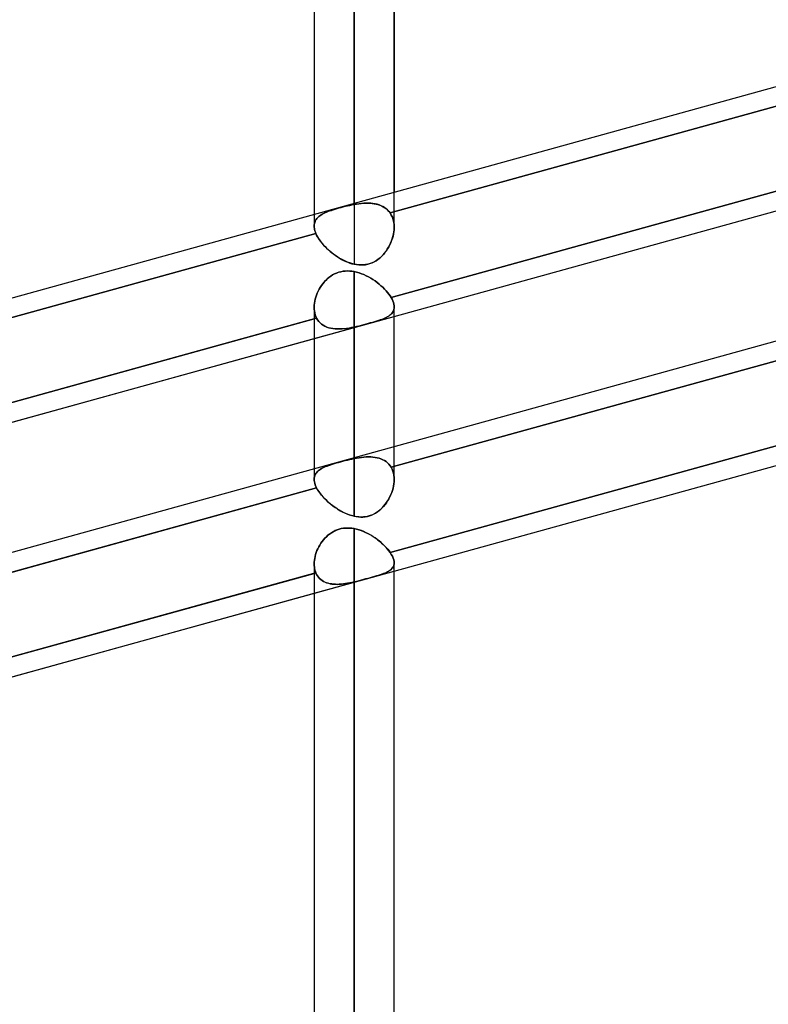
# Model space of a CAD drawing. Header units: millimetres. Extents: x -132 to 52, y -156 to 156.
# Tile 69 of 79: x -55 to -45, y 67 to 79. Entities that reach past the tile are written whole.
import ezdxf

# ---------------------------------------------------------------- set-up
doc = ezdxf.new("R2010")
doc.units = ezdxf.units.MM
doc.layers.add('MAIN-1', color=7, linetype='Continuous')

msp = doc.modelspace()

# ---------------------------------------------------------------- linework, layer by layer
at = {"layer": 'MAIN-1'}
for p, q in [((-50.45, 76.598), (-50.45, 105.5)), ((-50.45, 76.615), (-50.45, 105.5)), ((-50.95, 105), (-50.95, 76.477)), ((-49.95, 105), (-49.95, 76.753)), ((-50.95, 104.882), (-50.95, 76.328)), ((-49.95, 76.314), (-49.95, 104.882)), ((-50.45, 104.5), (-50.45, 75.852)), ((-63.45, 73.025), (-37.85, 80.096)), ((-63.45, 73.025), (-37.85, 80.096)), ((-38.128, 79.771), (-50, 76.492)), ((-50, 76.492), (-38.128, 79.771)), ((-38.119, 78.713), (-49.988, 75.434)), ((-49.988, 75.434), (-38.15, 78.704)), ((-62.701, 71.675), (-37.547, 78.623)), ((-49.95, 75.197), (-38.15, 78.457)), ((-63.45, 69.843), (-37.85, 76.914)), ((-63.45, 69.843), (-37.85, 76.914)), ((-49.95, 76.314), (-49.95, 76.753)), ((-50.664, 76.547), (-50.639, 76.554)), ((-50.638, 76.554), (-50.663, 76.547)), ((-50.639, 76.554), (-50.612, 76.561)), ((-50.612, 76.561), (-50.638, 76.554)), ((-50.585, 76.568), (-50.612, 76.561)), ((-50.612, 76.561), (-50.586, 76.568)), ((-50.586, 76.568), (-50.559, 76.575)), ((-50.558, 76.575), (-50.585, 76.568)), ((-50.559, 76.575), (-50.532, 76.581)), ((-50.531, 76.581), (-50.558, 76.575)), ((-50.532, 76.581), (-50.504, 76.587)), ((-50.504, 76.587), (-50.531, 76.581)), ((-50.477, 76.593), (-50.504, 76.587)), ((-50.504, 76.587), (-50.477, 76.593)), ((-50.45, 76.598), (-50.477, 76.593)), ((-50.477, 76.593), (-50.45, 76.598)), ((-50.45, 76.615), (-50.45, 76.598)), ((-50.45, 76.598), (-50.421, 76.603)), ((-50.419, 76.603), (-50.45, 76.598)), ((-50.421, 76.603), (-50.392, 76.607)), ((-50.388, 76.607), (-50.419, 76.603)), ((-50.392, 76.607), (-50.363, 76.61)), ((-50.358, 76.611), (-50.388, 76.607)), ((-50.363, 76.61), (-50.334, 76.613)), ((-50.328, 76.613), (-50.358, 76.611)), ((-50.334, 76.613), (-50.306, 76.614)), ((-50.299, 76.614), (-50.328, 76.613)), ((-50.306, 76.614), (-50.279, 76.614)), ((-50.27, 76.614), (-50.299, 76.614)), ((-50.279, 76.614), (-50.252, 76.613)), ((-50.242, 76.613), (-50.27, 76.614)), ((-50.252, 76.613), (-50.226, 76.611)), ((-50.215, 76.61), (-50.242, 76.613)), ((-50.226, 76.611), (-50.2, 76.608)), ((-50.188, 76.606), (-50.215, 76.61)), ((-50.2, 76.608), (-50.176, 76.603)), ((-50.162, 76.6), (-50.188, 76.606)), ((-50.176, 76.603), (-50.152, 76.597)), ((-50.137, 76.593), (-50.162, 76.6)), ((-50.152, 76.597), (-50.129, 76.589)), ((-50.114, 76.583), (-50.137, 76.593)), ((-50.129, 76.589), (-50.106, 76.58)), ((-50.091, 76.572), (-50.114, 76.583)), ((-50.106, 76.58), (-50.085, 76.569)), ((-50.07, 76.56), (-50.091, 76.572)), ((-50.085, 76.569), (-50.066, 76.557)), ((-50.05, 76.545), (-50.07, 76.56)), ((-50.066, 76.557), (-50.047, 76.543)), ((-38.119, 76.592), (-49.988, 73.313)), ((-49.988, 73.313), (-38.119, 76.592)), ((-50.95, 76.477), (-50.95, 76.328)), ((-50.904, 76.435), (-50.915, 76.424)), ((-50.915, 76.424), (-50.904, 76.435)), ((-50.893, 76.446), (-50.904, 76.435)), ((-50.904, 76.435), (-50.893, 76.446)), ((-50.88, 76.456), (-50.893, 76.446)), ((-50.893, 76.446), (-50.88, 76.456)), ((-50.866, 76.466), (-50.88, 76.456)), ((-50.88, 76.456), (-50.866, 76.465)), ((-50.85, 76.475), (-50.866, 76.466)), ((-50.866, 76.465), (-50.851, 76.475)), ((-50.851, 76.475), (-50.834, 76.484)), ((-50.834, 76.484), (-50.85, 76.475)), ((-50.816, 76.492), (-50.834, 76.484)), ((-50.834, 76.484), (-50.817, 76.492)), ((-50.817, 76.492), (-50.798, 76.501)), ((-50.798, 76.501), (-50.816, 76.492)), ((-50.778, 76.509), (-50.798, 76.501)), ((-50.798, 76.501), (-50.778, 76.509)), ((-50.757, 76.517), (-50.778, 76.509)), ((-50.778, 76.509), (-50.757, 76.517)), ((-50.735, 76.525), (-50.757, 76.517)), ((-50.757, 76.517), (-50.735, 76.524)), ((-50.712, 76.532), (-50.735, 76.525)), ((-50.735, 76.524), (-50.712, 76.532)), ((-50.688, 76.54), (-50.712, 76.532)), ((-50.712, 76.532), (-50.688, 76.54)), ((-50.663, 76.547), (-50.688, 76.54)), ((-50.688, 76.54), (-50.664, 76.547)), ((-50.032, 76.529), (-50.05, 76.545)), ((-50.047, 76.543), (-50.03, 76.528)), ((-50.015, 76.511), (-50.032, 76.529)), ((-50.03, 76.528), (-50.014, 76.51)), ((-50, 76.492), (-50.015, 76.511)), ((-50.014, 76.51), (-50, 76.492)), ((-49.985, 76.466), (-50, 76.492)), ((-50, 76.492), (-49.985, 76.466)), ((-49.972, 76.438), (-49.985, 76.466)), ((-49.985, 76.466), (-49.972, 76.438)), ((-49.962, 76.408), (-49.972, 76.438)), ((-49.972, 76.438), (-49.962, 76.408)), ((-50.949, 76.344), (-50.95, 76.328)), ((-50.95, 76.328), (-50.949, 76.344)), ((-50.95, 76.328), (-50.949, 76.314)), ((-50.949, 76.314), (-50.95, 76.328)), ((-50.947, 76.359), (-50.949, 76.344)), ((-50.949, 76.344), (-50.947, 76.359)), ((-50.949, 76.314), (-50.948, 76.299)), ((-50.948, 76.299), (-50.949, 76.314)), ((-50.943, 76.373), (-50.947, 76.359)), ((-50.947, 76.359), (-50.943, 76.373)), ((-50.938, 76.387), (-50.943, 76.373)), ((-50.943, 76.373), (-50.938, 76.387)), ((-50.932, 76.4), (-50.938, 76.387)), ((-50.938, 76.387), (-50.932, 76.4)), ((-50.924, 76.412), (-50.932, 76.4)), ((-50.932, 76.4), (-50.924, 76.412)), ((-50.915, 76.424), (-50.924, 76.412)), ((-50.924, 76.412), (-50.915, 76.424)), ((-49.955, 76.377), (-49.962, 76.408)), ((-49.962, 76.408), (-49.955, 76.377)), ((-49.951, 76.344), (-49.955, 76.377)), ((-49.955, 76.377), (-49.951, 76.344)), ((-49.95, 76.311), (-49.951, 76.344)), ((-49.951, 76.344), (-49.95, 76.311)), ((-49.951, 76.283), (-49.95, 76.311)), ((-49.95, 76.311), (-49.951, 76.284)), ((-50.929, 76.235), (-62.801, 72.956)), ((-62.801, 72.956), (-50.929, 76.235)), ((-50.948, 76.299), (-50.945, 76.284)), ((-50.945, 76.284), (-50.948, 76.299)), ((-50.945, 76.284), (-50.941, 76.268)), ((-50.941, 76.268), (-50.945, 76.284)), ((-50.941, 76.268), (-50.935, 76.252)), ((-50.935, 76.252), (-50.941, 76.268)), ((-50.935, 76.252), (-50.929, 76.235)), ((-50.929, 76.235), (-50.935, 76.252)), ((-50.92, 76.216), (-50.929, 76.235)), ((-50.929, 76.235), (-50.92, 76.215)), ((-50.909, 76.195), (-50.92, 76.216)), ((-50.92, 76.215), (-50.909, 76.195)), ((-50.897, 76.175), (-50.909, 76.195)), ((-50.909, 76.195), (-50.896, 76.174)), ((-49.973, 76.17), (-49.965, 76.198)), ((-49.964, 76.203), (-49.972, 76.175)), ((-49.965, 76.198), (-49.959, 76.227)), ((-49.958, 76.23), (-49.964, 76.203)), ((-49.959, 76.227), (-49.954, 76.255)), ((-49.954, 76.257), (-49.958, 76.23)), ((-49.951, 76.284), (-49.954, 76.257)), ((-49.954, 76.255), (-49.951, 76.283)), ((-50.883, 76.154), (-50.897, 76.175)), ((-50.896, 76.174), (-50.883, 76.154)), ((-50.868, 76.134), (-50.883, 76.154)), ((-50.883, 76.154), (-50.867, 76.133)), ((-50.852, 76.113), (-50.868, 76.134)), ((-50.867, 76.133), (-50.851, 76.112)), ((-50.834, 76.093), (-50.852, 76.113)), ((-50.851, 76.112), (-50.833, 76.091)), ((-50.815, 76.072), (-50.834, 76.093)), ((-50.833, 76.091), (-50.814, 76.071)), ((-50.796, 76.052), (-50.815, 76.072)), ((-50.814, 76.071), (-50.794, 76.051)), ((-50.035, 76.038), (-50.02, 76.063)), ((-50.017, 76.069), (-50.031, 76.044)), ((-50.02, 76.063), (-50.006, 76.089)), ((-50.003, 76.095), (-50.017, 76.069)), ((-50.006, 76.089), (-49.994, 76.115)), ((-49.991, 76.121), (-50.003, 76.095)), ((-49.994, 76.115), (-49.983, 76.143)), ((-49.981, 76.148), (-49.991, 76.121)), ((-49.983, 76.143), (-49.973, 76.17)), ((-49.972, 76.175), (-49.981, 76.148)), ((-50.775, 76.033), (-50.796, 76.052)), ((-50.794, 76.051), (-50.773, 76.031)), ((-50.754, 76.014), (-50.775, 76.033)), ((-50.773, 76.031), (-50.752, 76.012)), ((-50.731, 75.995), (-50.754, 76.014)), ((-50.752, 76.012), (-50.729, 75.994)), ((-50.708, 75.977), (-50.731, 75.995)), ((-50.729, 75.994), (-50.706, 75.976)), ((-50.685, 75.96), (-50.708, 75.977)), ((-50.706, 75.976), (-50.682, 75.959)), ((-50.66, 75.944), (-50.685, 75.96)), ((-50.682, 75.959), (-50.658, 75.942)), ((-50.636, 75.928), (-50.66, 75.944)), ((-50.658, 75.942), (-50.633, 75.927)), ((-50.129, 75.929), (-50.108, 75.949)), ((-50.104, 75.953), (-50.125, 75.933)), ((-50.108, 75.949), (-50.088, 75.969)), ((-50.084, 75.974), (-50.104, 75.953)), ((-50.088, 75.969), (-50.069, 75.991)), ((-50.065, 75.996), (-50.084, 75.974)), ((-50.069, 75.991), (-50.051, 76.014)), ((-50.047, 76.02), (-50.065, 75.996)), ((-50.051, 76.014), (-50.035, 76.038)), ((-50.031, 76.044), (-50.047, 76.02)), ((-50.61, 75.914), (-50.636, 75.928)), ((-50.633, 75.927), (-50.607, 75.912)), ((-50.585, 75.901), (-50.61, 75.914)), ((-50.607, 75.912), (-50.582, 75.899)), ((-50.558, 75.888), (-50.585, 75.901)), ((-50.582, 75.899), (-50.556, 75.887)), ((-50.532, 75.877), (-50.558, 75.888)), ((-50.556, 75.887), (-50.529, 75.876)), ((-50.505, 75.867), (-50.532, 75.877)), ((-50.529, 75.876), (-50.503, 75.866)), ((-50.478, 75.859), (-50.505, 75.867)), ((-50.503, 75.866), (-50.477, 75.858)), ((-50.45, 75.852), (-50.478, 75.859)), ((-50.477, 75.858), (-50.45, 75.852)), ((-50.45, 75.852), (-50.422, 75.846)), ((-50.421, 75.846), (-50.45, 75.852)), ((-50.422, 75.846), (-50.393, 75.843)), ((-50.392, 75.843), (-50.421, 75.846)), ((-50.393, 75.843), (-50.365, 75.842)), ((-50.363, 75.842), (-50.392, 75.843)), ((-50.365, 75.842), (-50.336, 75.842)), ((-50.334, 75.843), (-50.363, 75.842)), ((-50.336, 75.842), (-50.308, 75.845)), ((-50.306, 75.846), (-50.334, 75.843)), ((-50.308, 75.845), (-50.28, 75.851)), ((-50.277, 75.852), (-50.306, 75.846)), ((-50.28, 75.851), (-50.252, 75.859)), ((-50.25, 75.86), (-50.277, 75.852)), ((-50.252, 75.859), (-50.226, 75.869)), ((-50.223, 75.87), (-50.25, 75.86)), ((-50.226, 75.869), (-50.2, 75.881)), ((-50.197, 75.883), (-50.223, 75.87)), ((-50.2, 75.881), (-50.175, 75.895)), ((-50.172, 75.897), (-50.197, 75.883)), ((-50.175, 75.895), (-50.152, 75.911)), ((-50.148, 75.914), (-50.172, 75.897)), ((-50.152, 75.911), (-50.129, 75.929)), ((-50.125, 75.933), (-50.148, 75.914)), ((-50.743, 75.702), (-50.765, 75.686)), ((-50.765, 75.686), (-50.743, 75.702)), ((-50.719, 75.717), (-50.743, 75.702)), ((-50.743, 75.702), (-50.719, 75.717)), ((-50.695, 75.73), (-50.719, 75.717)), ((-50.719, 75.717), (-50.695, 75.73)), ((-50.67, 75.741), (-50.695, 75.73)), ((-50.695, 75.73), (-50.67, 75.741)), ((-50.643, 75.751), (-50.67, 75.741)), ((-50.67, 75.741), (-50.644, 75.75)), ((-50.644, 75.75), (-50.617, 75.758)), ((-50.617, 75.758), (-50.643, 75.751)), ((-50.589, 75.763), (-50.617, 75.758)), ((-50.617, 75.758), (-50.59, 75.763)), ((-50.59, 75.763), (-50.562, 75.766)), ((-50.562, 75.766), (-50.589, 75.763)), ((-50.534, 75.767), (-50.562, 75.766)), ((-50.562, 75.766), (-50.534, 75.767)), ((-50.506, 75.766), (-50.534, 75.767)), ((-50.534, 75.767), (-50.506, 75.766)), ((-50.478, 75.764), (-50.506, 75.766)), ((-50.506, 75.766), (-50.478, 75.764)), ((-50.45, 75.759), (-50.478, 75.764)), ((-50.478, 75.764), (-50.45, 75.759)), ((-50.45, 73.422), (-50.45, 75.759)), ((-50.45, 75.759), (-50.45, 73.433)), ((-50.45, 75.759), (-50.419, 75.752)), ((-50.419, 75.752), (-50.45, 75.759)), ((-50.419, 75.752), (-50.389, 75.744)), ((-50.389, 75.744), (-50.419, 75.752)), ((-50.389, 75.744), (-50.358, 75.733)), ((-50.358, 75.733), (-50.389, 75.744)), ((-50.358, 75.733), (-50.329, 75.721)), ((-50.329, 75.721), (-50.358, 75.733)), ((-50.329, 75.721), (-50.299, 75.708)), ((-50.3, 75.708), (-50.329, 75.721)), ((-50.271, 75.693), (-50.3, 75.708)), ((-50.299, 75.708), (-50.271, 75.693)), ((-50.271, 75.693), (-50.243, 75.677)), ((-50.243, 75.677), (-50.271, 75.693)), ((-50.859, 75.585), (-50.874, 75.562)), ((-50.875, 75.562), (-50.859, 75.585)), ((-50.843, 75.607), (-50.859, 75.585)), ((-50.859, 75.585), (-50.843, 75.607)), ((-50.825, 75.629), (-50.843, 75.607)), ((-50.843, 75.607), (-50.825, 75.628)), ((-50.806, 75.649), (-50.825, 75.629)), ((-50.825, 75.628), (-50.807, 75.649)), ((-50.807, 75.649), (-50.786, 75.668)), ((-50.786, 75.668), (-50.806, 75.649)), ((-50.765, 75.686), (-50.786, 75.668)), ((-50.786, 75.668), (-50.765, 75.686)), ((-50.243, 75.677), (-50.216, 75.66)), ((-50.216, 75.66), (-50.243, 75.677)), ((-50.216, 75.66), (-50.189, 75.642)), ((-50.189, 75.642), (-50.216, 75.66)), ((-50.189, 75.642), (-50.163, 75.623)), ((-50.163, 75.623), (-50.189, 75.642)), ((-50.163, 75.623), (-50.139, 75.604)), ((-50.139, 75.604), (-50.163, 75.623)), ((-50.139, 75.604), (-50.115, 75.583)), ((-50.115, 75.583), (-50.139, 75.604)), ((-50.115, 75.583), (-50.092, 75.563)), ((-50.092, 75.563), (-50.115, 75.583)), ((-62.701, 68.493), (-37.547, 75.441)), ((-50.922, 75.465), (-50.93, 75.44)), ((-50.93, 75.44), (-50.922, 75.465)), ((-50.912, 75.49), (-50.922, 75.465)), ((-50.922, 75.465), (-50.912, 75.49)), ((-50.901, 75.514), (-50.912, 75.49)), ((-50.912, 75.49), (-50.901, 75.514)), ((-50.888, 75.539), (-50.901, 75.514)), ((-50.901, 75.514), (-50.888, 75.538)), ((-50.874, 75.562), (-50.888, 75.539)), ((-50.888, 75.538), (-50.875, 75.562)), ((-50.092, 75.563), (-50.071, 75.541)), ((-50.071, 75.541), (-50.092, 75.563)), ((-50.071, 75.541), (-50.051, 75.52)), ((-50.051, 75.52), (-50.071, 75.541)), ((-50.051, 75.52), (-50.033, 75.499)), ((-50.033, 75.499), (-50.051, 75.52)), ((-50.033, 75.499), (-50.016, 75.477)), ((-50.016, 75.477), (-50.033, 75.499)), ((-50.016, 75.477), (-50.001, 75.456)), ((-50.001, 75.456), (-50.016, 75.477)), ((-50.001, 75.456), (-49.988, 75.434)), ((-49.988, 75.434), (-50.001, 75.456)), ((-38.128, 75.528), (-50, 72.249)), ((-50, 72.249), (-38.15, 75.522)), ((-50.949, 75.339), (-50.95, 75.315)), ((-50.95, 75.315), (-50.949, 75.339)), ((-50.947, 75.364), (-50.949, 75.339)), ((-50.949, 75.339), (-50.947, 75.364)), ((-50.943, 75.389), (-50.947, 75.364)), ((-50.947, 75.364), (-50.943, 75.389)), ((-50.937, 75.414), (-50.943, 75.389)), ((-50.943, 75.389), (-50.937, 75.414)), ((-50.93, 75.44), (-50.937, 75.414)), ((-50.937, 75.414), (-50.93, 75.44)), ((-49.988, 75.434), (-49.976, 75.413)), ((-49.976, 75.413), (-49.988, 75.434)), ((-49.976, 75.413), (-49.967, 75.392)), ((-49.967, 75.392), (-49.976, 75.413)), ((-49.967, 75.392), (-49.959, 75.371)), ((-49.959, 75.371), (-49.967, 75.392)), ((-49.959, 75.371), (-49.954, 75.352)), ((-49.954, 75.352), (-49.959, 75.371)), ((-49.954, 75.352), (-49.951, 75.333)), ((-49.951, 75.333), (-49.954, 75.352)), ((-49.951, 75.333), (-49.95, 75.315)), ((-49.95, 75.315), (-49.951, 75.333)), ((-50.95, 75.315), (-50.949, 75.29)), ((-50.949, 75.29), (-50.95, 75.315)), ((-50.95, 75.313), (-50.95, 73.164)), ((-50.95, 75.313), (-50.95, 73.295)), ((-50.95, 74.921), (-49.95, 75.197)), ((-50.949, 75.29), (-50.947, 75.265)), ((-50.947, 75.265), (-50.949, 75.29)), ((-50.947, 75.265), (-50.942, 75.242)), ((-50.942, 75.242), (-50.947, 75.265)), ((-50.942, 75.242), (-50.936, 75.219)), ((-50.936, 75.219), (-50.942, 75.242)), ((-50.936, 75.219), (-50.929, 75.198)), ((-50.929, 75.198), (-50.936, 75.219)), ((-50.929, 75.198), (-50.919, 75.177)), ((-50.919, 75.177), (-50.929, 75.198)), ((-50.031, 75.195), (-50.047, 75.187)), ((-50.044, 75.188), (-50.029, 75.196)), ((-50.016, 75.204), (-50.031, 75.195)), ((-50.029, 75.196), (-50.015, 75.205)), ((-50.003, 75.214), (-50.016, 75.204)), ((-50.015, 75.205), (-50.002, 75.215)), ((-49.991, 75.224), (-50.003, 75.214)), ((-50.002, 75.215), (-49.991, 75.225)), ((-49.991, 75.225), (-49.98, 75.236)), ((-49.98, 75.235), (-49.991, 75.224)), ((-49.971, 75.247), (-49.98, 75.235)), ((-49.98, 75.236), (-49.971, 75.247)), ((-49.964, 75.259), (-49.971, 75.247)), ((-49.971, 75.247), (-49.964, 75.259)), ((-49.958, 75.272), (-49.964, 75.259)), ((-49.964, 75.259), (-49.958, 75.272)), ((-49.954, 75.286), (-49.958, 75.272)), ((-49.958, 75.272), (-49.954, 75.286)), ((-49.951, 75.3), (-49.954, 75.286)), ((-49.954, 75.286), (-49.951, 75.3)), ((-49.95, 75.315), (-49.951, 75.3)), ((-49.951, 75.3), (-49.95, 75.315)), ((-49.95, 73.571), (-49.95, 75.317)), ((-49.95, 73.16), (-49.95, 75.317)), ((-49.95, 72.015), (-38.15, 75.275)), ((-50.919, 75.177), (-62.788, 71.899)), ((-62.788, 71.899), (-50.95, 75.169)), ((-50.95, 75.169), (-50.919, 75.177)), ((-50.919, 75.177), (-50.907, 75.156)), ((-50.907, 75.156), (-50.919, 75.177)), ((-50.907, 75.156), (-50.892, 75.136)), ((-50.892, 75.136), (-50.907, 75.156)), ((-50.892, 75.136), (-50.875, 75.118)), ((-50.876, 75.118), (-50.892, 75.136)), ((-50.857, 75.102), (-50.876, 75.118)), ((-50.875, 75.118), (-50.857, 75.102)), ((-50.857, 75.102), (-50.837, 75.088)), ((-50.838, 75.088), (-50.857, 75.102)), ((-50.816, 75.076), (-50.838, 75.088)), ((-50.837, 75.088), (-50.815, 75.076)), ((-50.793, 75.066), (-50.816, 75.076)), ((-50.815, 75.076), (-50.792, 75.066)), ((-50.421, 75.072), (-50.45, 75.066)), ((-50.45, 75.066), (-50.422, 75.072)), ((-50.422, 75.072), (-50.395, 75.078)), ((-50.392, 75.079), (-50.421, 75.072)), ((-50.395, 75.078), (-50.367, 75.085)), ((-50.363, 75.086), (-50.392, 75.079)), ((-50.367, 75.085), (-50.34, 75.092)), ((-50.334, 75.093), (-50.363, 75.086)), ((-50.34, 75.092), (-50.312, 75.099)), ((-50.305, 75.101), (-50.334, 75.093)), ((-50.312, 75.099), (-50.285, 75.107)), ((-50.276, 75.109), (-50.305, 75.101)), ((-50.285, 75.107), (-50.258, 75.114)), ((-50.249, 75.117), (-50.276, 75.109)), ((-50.258, 75.114), (-50.232, 75.121)), ((-50.222, 75.124), (-50.249, 75.117)), ((-50.232, 75.121), (-50.207, 75.128)), ((-50.196, 75.132), (-50.222, 75.124)), ((-50.207, 75.128), (-50.183, 75.136)), ((-50.171, 75.139), (-50.196, 75.132)), ((-50.183, 75.136), (-50.16, 75.143)), ((-50.147, 75.147), (-50.171, 75.139)), ((-50.16, 75.143), (-50.137, 75.15)), ((-50.124, 75.155), (-50.147, 75.147)), ((-50.137, 75.15), (-50.116, 75.157)), ((-50.103, 75.162), (-50.124, 75.155)), ((-50.116, 75.157), (-50.096, 75.165)), ((-50.083, 75.17), (-50.103, 75.162)), ((-50.096, 75.165), (-50.078, 75.172)), ((-50.064, 75.178), (-50.083, 75.17)), ((-50.078, 75.172), (-50.06, 75.18)), ((-50.047, 75.187), (-50.064, 75.178)), ((-50.06, 75.18), (-50.044, 75.188)), ((-50.769, 75.058), (-50.793, 75.066)), ((-50.792, 75.066), (-50.768, 75.057)), ((-50.744, 75.051), (-50.769, 75.058)), ((-50.768, 75.057), (-50.742, 75.051)), ((-50.718, 75.046), (-50.744, 75.051)), ((-50.742, 75.051), (-50.716, 75.046)), ((-50.691, 75.043), (-50.718, 75.046)), ((-50.716, 75.046), (-50.689, 75.043)), ((-50.663, 75.042), (-50.691, 75.043)), ((-50.689, 75.043), (-50.66, 75.042)), ((-50.634, 75.042), (-50.663, 75.042)), ((-50.66, 75.042), (-50.632, 75.042)), ((-50.605, 75.043), (-50.634, 75.042)), ((-50.632, 75.042), (-50.602, 75.043)), ((-50.575, 75.045), (-50.605, 75.043)), ((-50.602, 75.043), (-50.572, 75.046)), ((-50.544, 75.049), (-50.575, 75.045)), ((-50.572, 75.046), (-50.542, 75.049)), ((-50.513, 75.054), (-50.544, 75.049)), ((-50.542, 75.049), (-50.511, 75.054)), ((-50.482, 75.059), (-50.513, 75.054)), ((-50.511, 75.054), (-50.481, 75.059)), ((-50.45, 75.066), (-50.482, 75.059)), ((-50.481, 75.059), (-50.45, 75.066)), ((-50.45, 75.066), (-50.45, 72.701)), ((-50.45, 72.701), (-50.45, 75.066)), ((-62.701, 71.675), (-50.95, 74.921)), ((-49.95, 73.16), (-49.95, 73.571)), ((-50.743, 73.345), (-50.719, 73.352)), ((-50.719, 73.352), (-50.743, 73.345)), ((-50.719, 73.352), (-50.695, 73.36)), ((-50.695, 73.36), (-50.719, 73.352)), ((-50.695, 73.36), (-50.67, 73.367)), ((-50.67, 73.367), (-50.695, 73.36)), ((-50.67, 73.367), (-50.644, 73.375)), ((-50.643, 73.375), (-50.67, 73.367)), ((-50.644, 73.375), (-50.617, 73.382)), ((-50.617, 73.382), (-50.643, 73.375)), ((-50.589, 73.39), (-50.617, 73.382)), ((-50.617, 73.382), (-50.59, 73.389)), ((-50.59, 73.389), (-50.562, 73.397)), ((-50.562, 73.397), (-50.589, 73.39)), ((-50.534, 73.404), (-50.562, 73.397)), ((-50.562, 73.397), (-50.534, 73.403)), ((-50.534, 73.403), (-50.506, 73.41)), ((-50.506, 73.41), (-50.534, 73.404)), ((-50.506, 73.41), (-50.478, 73.416)), ((-50.478, 73.416), (-50.506, 73.41)), ((-50.478, 73.416), (-50.45, 73.422)), ((-50.45, 73.422), (-50.478, 73.416)), ((-50.45, 73.433), (-50.45, 73.422)), ((-50.419, 73.428), (-50.45, 73.422)), ((-50.45, 73.422), (-50.419, 73.428)), ((-50.389, 73.433), (-50.419, 73.428)), ((-50.419, 73.428), (-50.389, 73.433)), ((-50.358, 73.437), (-50.389, 73.433)), ((-50.389, 73.433), (-50.358, 73.437)), ((-50.329, 73.44), (-50.358, 73.437)), ((-50.358, 73.437), (-50.329, 73.44)), ((-50.3, 73.442), (-50.329, 73.44)), ((-50.329, 73.44), (-50.299, 73.442)), ((-50.271, 73.443), (-50.3, 73.442)), ((-50.299, 73.442), (-50.271, 73.443)), ((-50.243, 73.442), (-50.271, 73.443)), ((-50.271, 73.443), (-50.243, 73.442)), ((-50.216, 73.44), (-50.243, 73.442)), ((-50.243, 73.442), (-50.216, 73.44)), ((-50.189, 73.437), (-50.216, 73.44)), ((-50.216, 73.44), (-50.189, 73.437)), ((-50.163, 73.433), (-50.189, 73.437)), ((-50.189, 73.437), (-50.163, 73.433)), ((-50.139, 73.426), (-50.163, 73.433)), ((-50.163, 73.433), (-50.139, 73.426)), ((-50.115, 73.418), (-50.139, 73.426)), ((-50.139, 73.426), (-50.115, 73.418)), ((-50.092, 73.408), (-50.115, 73.418)), ((-50.115, 73.418), (-50.092, 73.408)), ((-50.071, 73.397), (-50.092, 73.408)), ((-50.092, 73.408), (-50.071, 73.397)), ((-50.051, 73.384), (-50.071, 73.397)), ((-50.071, 73.397), (-50.051, 73.384)), ((-50.033, 73.369), (-50.051, 73.384)), ((-50.051, 73.384), (-50.033, 73.369)), ((-50.016, 73.352), (-50.033, 73.369)), ((-50.033, 73.369), (-50.016, 73.352)), ((-50.001, 73.333), (-50.016, 73.352)), ((-50.016, 73.352), (-50.001, 73.333)), ((-50.95, 73.295), (-50.95, 73.164)), ((-50.937, 73.221), (-50.93, 73.234)), ((-50.93, 73.234), (-50.937, 73.221)), ((-50.93, 73.234), (-50.922, 73.245)), ((-50.922, 73.245), (-50.93, 73.234)), ((-50.922, 73.245), (-50.912, 73.257)), ((-50.912, 73.257), (-50.922, 73.245)), ((-50.912, 73.257), (-50.901, 73.267)), ((-50.901, 73.267), (-50.912, 73.257)), ((-50.901, 73.267), (-50.888, 73.277)), ((-50.888, 73.277), (-50.901, 73.267)), ((-50.888, 73.277), (-50.875, 73.287)), ((-50.874, 73.287), (-50.888, 73.277)), ((-50.875, 73.287), (-50.859, 73.296)), ((-50.859, 73.296), (-50.874, 73.287)), ((-50.859, 73.296), (-50.843, 73.305)), ((-50.843, 73.305), (-50.859, 73.296)), ((-50.843, 73.305), (-50.825, 73.313)), ((-50.825, 73.313), (-50.843, 73.305)), ((-50.825, 73.313), (-50.807, 73.321)), ((-50.806, 73.321), (-50.825, 73.313)), ((-50.807, 73.321), (-50.786, 73.329)), ((-50.786, 73.329), (-50.806, 73.321)), ((-50.786, 73.329), (-50.765, 73.337)), ((-50.765, 73.337), (-50.786, 73.329)), ((-50.765, 73.337), (-50.743, 73.345)), ((-50.743, 73.345), (-50.765, 73.337)), ((-49.988, 73.313), (-50.001, 73.333)), ((-50.001, 73.333), (-49.988, 73.313)), ((-49.976, 73.29), (-49.988, 73.313)), ((-49.988, 73.313), (-49.976, 73.29)), ((-49.967, 73.266), (-49.976, 73.29)), ((-49.976, 73.29), (-49.967, 73.266)), ((-49.959, 73.241), (-49.967, 73.266)), ((-49.967, 73.266), (-49.959, 73.241)), ((-49.954, 73.214), (-49.959, 73.241)), ((-49.959, 73.241), (-49.954, 73.214)), ((-50.95, 73.165), (-50.949, 73.18)), ((-50.949, 73.18), (-50.95, 73.165)), ((-50.949, 73.148), (-50.95, 73.165)), ((-50.95, 73.165), (-50.949, 73.148)), ((-50.949, 73.18), (-50.947, 73.194)), ((-50.947, 73.194), (-50.949, 73.18)), ((-50.947, 73.131), (-50.949, 73.148)), ((-50.949, 73.148), (-50.947, 73.131)), ((-50.947, 73.194), (-50.943, 73.208)), ((-50.943, 73.208), (-50.947, 73.194)), ((-50.942, 73.113), (-50.947, 73.131)), ((-50.947, 73.131), (-50.942, 73.113)), ((-50.943, 73.208), (-50.937, 73.221)), ((-50.937, 73.221), (-50.943, 73.208)), ((-50.936, 73.094), (-50.942, 73.113)), ((-50.942, 73.113), (-50.936, 73.094)), ((-49.958, 73.078), (-49.954, 73.105)), ((-49.954, 73.105), (-49.958, 73.078)), ((-49.951, 73.186), (-49.954, 73.214)), ((-49.954, 73.214), (-49.951, 73.186)), ((-49.954, 73.105), (-49.951, 73.131)), ((-49.951, 73.131), (-49.954, 73.105)), ((-49.95, 73.157), (-49.951, 73.186)), ((-49.951, 73.186), (-49.95, 73.157)), ((-49.951, 73.131), (-49.95, 73.157)), ((-49.95, 73.157), (-49.951, 73.131)), ((-50.919, 73.056), (-62.788, 69.778)), ((-62.788, 69.778), (-50.919, 73.056)), ((-50.929, 73.075), (-50.936, 73.094)), ((-50.936, 73.094), (-50.929, 73.075)), ((-50.919, 73.056), (-50.929, 73.075)), ((-50.929, 73.075), (-50.919, 73.056)), ((-50.907, 73.034), (-50.919, 73.056)), ((-50.919, 73.056), (-50.907, 73.033)), ((-50.892, 73.011), (-50.907, 73.034)), ((-50.907, 73.033), (-50.892, 73.01)), ((-50.876, 72.988), (-50.892, 73.011)), ((-50.892, 73.01), (-50.875, 72.987)), ((-50.857, 72.965), (-50.876, 72.988)), ((-50.875, 72.987), (-50.857, 72.964)), ((-49.98, 72.997), (-49.991, 72.971)), ((-49.99, 72.972), (-49.98, 72.998)), ((-49.98, 72.998), (-49.971, 73.024)), ((-49.971, 73.024), (-49.98, 72.997)), ((-49.971, 73.024), (-49.964, 73.051)), ((-49.964, 73.051), (-49.971, 73.024)), ((-49.964, 73.051), (-49.958, 73.078)), ((-49.958, 73.078), (-49.964, 73.051)), ((-50.838, 72.942), (-50.857, 72.965)), ((-50.857, 72.964), (-50.837, 72.941)), ((-50.816, 72.919), (-50.838, 72.942)), ((-50.837, 72.941), (-50.815, 72.918)), ((-50.793, 72.896), (-50.816, 72.919)), ((-50.815, 72.918), (-50.792, 72.895)), ((-50.769, 72.874), (-50.793, 72.896)), ((-50.792, 72.895), (-50.768, 72.873)), ((-50.744, 72.853), (-50.769, 72.874)), ((-50.768, 72.873), (-50.742, 72.852)), ((-50.047, 72.87), (-50.064, 72.846)), ((-50.06, 72.851), (-50.044, 72.874)), ((-50.031, 72.894), (-50.047, 72.87)), ((-50.044, 72.874), (-50.029, 72.897)), ((-50.016, 72.919), (-50.031, 72.894)), ((-50.029, 72.897), (-50.015, 72.921)), ((-50.003, 72.944), (-50.016, 72.919)), ((-50.015, 72.921), (-50.002, 72.946)), ((-49.991, 72.971), (-50.003, 72.944)), ((-50.002, 72.946), (-49.99, 72.972)), ((-50.718, 72.832), (-50.744, 72.853)), ((-50.742, 72.852), (-50.716, 72.831)), ((-50.691, 72.813), (-50.718, 72.832)), ((-50.716, 72.831), (-50.689, 72.811)), ((-50.663, 72.794), (-50.691, 72.813)), ((-50.689, 72.811), (-50.66, 72.792)), ((-50.634, 72.776), (-50.663, 72.794)), ((-50.66, 72.792), (-50.632, 72.775)), ((-50.605, 72.76), (-50.634, 72.776)), ((-50.632, 72.775), (-50.602, 72.758)), ((-50.575, 72.745), (-50.605, 72.76)), ((-50.602, 72.758), (-50.572, 72.743)), ((-50.544, 72.731), (-50.575, 72.745)), ((-50.572, 72.743), (-50.542, 72.73)), ((-50.207, 72.726), (-50.183, 72.74)), ((-50.171, 72.747), (-50.196, 72.732)), ((-50.183, 72.74), (-50.16, 72.755)), ((-50.147, 72.764), (-50.171, 72.747)), ((-50.16, 72.755), (-50.137, 72.771)), ((-50.124, 72.782), (-50.147, 72.764)), ((-50.137, 72.771), (-50.116, 72.79)), ((-50.103, 72.802), (-50.124, 72.782)), ((-50.116, 72.79), (-50.096, 72.809)), ((-50.083, 72.824), (-50.103, 72.802)), ((-50.096, 72.809), (-50.078, 72.83)), ((-50.064, 72.846), (-50.083, 72.824)), ((-50.078, 72.83), (-50.06, 72.851)), ((-50.513, 72.719), (-50.544, 72.731)), ((-50.542, 72.73), (-50.511, 72.718)), ((-50.482, 72.709), (-50.513, 72.719)), ((-50.511, 72.718), (-50.481, 72.709)), ((-50.45, 72.701), (-50.482, 72.709)), ((-50.481, 72.709), (-50.45, 72.701)), ((-50.45, 72.701), (-50.422, 72.696)), ((-50.421, 72.695), (-50.45, 72.701)), ((-50.422, 72.696), (-50.395, 72.692)), ((-50.392, 72.692), (-50.421, 72.695)), ((-50.395, 72.692), (-50.367, 72.691)), ((-50.363, 72.691), (-50.392, 72.692)), ((-50.367, 72.691), (-50.34, 72.691)), ((-50.334, 72.692), (-50.363, 72.691)), ((-50.34, 72.691), (-50.312, 72.694)), ((-50.305, 72.695), (-50.334, 72.692)), ((-50.312, 72.694), (-50.285, 72.699)), ((-50.276, 72.701), (-50.305, 72.695)), ((-50.285, 72.699), (-50.258, 72.706)), ((-50.249, 72.709), (-50.276, 72.701)), ((-50.258, 72.706), (-50.232, 72.715)), ((-50.222, 72.72), (-50.249, 72.709)), ((-50.232, 72.715), (-50.207, 72.726)), ((-50.196, 72.732), (-50.222, 72.72)), ((-50.735, 72.495), (-50.757, 72.479)), ((-50.757, 72.479), (-50.735, 72.494)), ((-50.712, 72.508), (-50.735, 72.495)), ((-50.735, 72.494), (-50.712, 72.508)), ((-50.688, 72.521), (-50.712, 72.508)), ((-50.712, 72.508), (-50.688, 72.52)), ((-50.663, 72.531), (-50.688, 72.521)), ((-50.688, 72.52), (-50.664, 72.531)), ((-50.664, 72.531), (-50.639, 72.539)), ((-50.638, 72.539), (-50.663, 72.531)), ((-50.639, 72.539), (-50.612, 72.546)), ((-50.612, 72.546), (-50.638, 72.539)), ((-50.585, 72.551), (-50.612, 72.546)), ((-50.612, 72.546), (-50.586, 72.551)), ((-50.586, 72.551), (-50.559, 72.553)), ((-50.558, 72.554), (-50.585, 72.551)), ((-50.559, 72.553), (-50.532, 72.554)), ((-50.531, 72.554), (-50.558, 72.554)), ((-50.532, 72.554), (-50.504, 72.553)), ((-50.504, 72.553), (-50.531, 72.554)), ((-50.477, 72.551), (-50.504, 72.553)), ((-50.504, 72.553), (-50.477, 72.551)), ((-50.45, 72.547), (-50.477, 72.551)), ((-50.477, 72.551), (-50.45, 72.547)), ((-50.45, 0), (-50.45, 72.547)), ((-50.45, 72.547), (-50.45, 0)), ((-50.45, 72.547), (-50.421, 72.54)), ((-50.419, 72.54), (-50.45, 72.547)), ((-50.421, 72.54), (-50.392, 72.532)), ((-50.388, 72.531), (-50.419, 72.54)), ((-50.392, 72.532), (-50.363, 72.522)), ((-50.358, 72.521), (-50.388, 72.531)), ((-50.363, 72.522), (-50.334, 72.511)), ((-50.328, 72.509), (-50.358, 72.521)), ((-50.334, 72.511), (-50.306, 72.499)), ((-50.299, 72.495), (-50.328, 72.509)), ((-50.306, 72.499), (-50.279, 72.485)), ((-50.27, 72.481), (-50.299, 72.495)), ((-50.85, 72.385), (-50.866, 72.363)), ((-50.866, 72.363), (-50.851, 72.385)), ((-50.851, 72.385), (-50.834, 72.406)), ((-50.834, 72.406), (-50.85, 72.385)), ((-50.816, 72.426), (-50.834, 72.406)), ((-50.834, 72.406), (-50.817, 72.426)), ((-50.817, 72.426), (-50.798, 72.445)), ((-50.798, 72.445), (-50.816, 72.426)), ((-50.778, 72.463), (-50.798, 72.445)), ((-50.798, 72.445), (-50.778, 72.463)), ((-50.757, 72.479), (-50.778, 72.463)), ((-50.778, 72.463), (-50.757, 72.479)), ((-50.279, 72.485), (-50.252, 72.471)), ((-50.242, 72.465), (-50.27, 72.481)), ((-50.252, 72.471), (-50.226, 72.455)), ((-50.215, 72.448), (-50.242, 72.465)), ((-50.226, 72.455), (-50.2, 72.439)), ((-50.188, 72.43), (-50.215, 72.448)), ((-50.2, 72.439), (-50.176, 72.422)), ((-50.162, 72.412), (-50.188, 72.43)), ((-50.176, 72.422), (-50.152, 72.404)), ((-50.137, 72.393), (-50.162, 72.412)), ((-50.152, 72.404), (-50.129, 72.385)), ((-50.114, 72.373), (-50.137, 72.393)), ((-50.129, 72.385), (-50.106, 72.366)), ((-50.091, 72.353), (-50.114, 72.373)), ((-50.106, 72.366), (-50.085, 72.347)), ((-50.924, 72.247), (-50.932, 72.223)), ((-50.932, 72.224), (-50.924, 72.247)), ((-50.915, 72.271), (-50.924, 72.247)), ((-50.924, 72.247), (-50.915, 72.271)), ((-50.904, 72.295), (-50.915, 72.271)), ((-50.915, 72.271), (-50.904, 72.295)), ((-50.893, 72.318), (-50.904, 72.295)), ((-50.904, 72.295), (-50.893, 72.318)), ((-50.88, 72.341), (-50.893, 72.318)), ((-50.893, 72.318), (-50.88, 72.341)), ((-50.866, 72.363), (-50.88, 72.341)), ((-50.88, 72.341), (-50.866, 72.363)), ((-50.07, 72.332), (-50.091, 72.353)), ((-50.085, 72.347), (-50.066, 72.328)), ((-50.05, 72.311), (-50.07, 72.332)), ((-50.066, 72.328), (-50.047, 72.308)), ((-50.032, 72.291), (-50.05, 72.311)), ((-50.047, 72.308), (-50.03, 72.288)), ((-50.015, 72.27), (-50.032, 72.291)), ((-50.03, 72.288), (-50.014, 72.269)), ((-50, 72.249), (-50.015, 72.27)), ((-50.014, 72.269), (-50, 72.249)), ((-50, 72.249), (-49.985, 72.225)), ((-49.985, 72.225), (-50, 72.249)), ((-50.949, 72.128), (-50.95, 72.105)), ((-50.95, 72.105), (-50.949, 72.128)), ((-50.947, 72.152), (-50.949, 72.128)), ((-50.949, 72.128), (-50.947, 72.152)), ((-50.943, 72.175), (-50.947, 72.152)), ((-50.947, 72.152), (-50.943, 72.175)), ((-50.938, 72.199), (-50.943, 72.175)), ((-50.943, 72.175), (-50.938, 72.199)), ((-50.938, 72.199), (-50.932, 72.224)), ((-50.932, 72.223), (-50.938, 72.199)), ((-49.985, 72.225), (-49.972, 72.201)), ((-49.972, 72.201), (-49.985, 72.225)), ((-49.972, 72.201), (-49.962, 72.178)), ((-49.962, 72.178), (-49.972, 72.201)), ((-49.962, 72.178), (-49.955, 72.157)), ((-49.955, 72.157), (-49.962, 72.178)), ((-49.955, 72.157), (-49.951, 72.136)), ((-49.951, 72.136), (-49.955, 72.157)), ((-49.951, 72.136), (-49.95, 72.117)), ((-49.95, 72.117), (-49.951, 72.136)), ((-49.95, 0), (-49.95, 72.119)), ((-49.95, 0), (-49.95, 72.119)), ((-50.95, 72.105), (-50.949, 72.085)), ((-50.949, 72.085), (-50.95, 72.105)), ((-50.95, 72.104), (-50.95, 0)), ((-50.95, 72.104), (-50.95, 0)), ((-50.95, 71.739), (-49.95, 72.015)), ((-50.949, 72.085), (-50.948, 72.065)), ((-50.948, 72.065), (-50.949, 72.085)), ((-50.948, 72.065), (-50.945, 72.046)), ((-50.945, 72.046), (-50.948, 72.065)), ((-50.945, 72.046), (-50.941, 72.027)), ((-50.941, 72.028), (-50.945, 72.046)), ((-50.935, 72.01), (-50.941, 72.028)), ((-50.941, 72.027), (-50.935, 72.01)), ((-50.935, 72.01), (-50.929, 71.993)), ((-50.929, 71.993), (-50.935, 72.01)), ((-50.069, 71.989), (-50.051, 71.997)), ((-50.047, 71.999), (-50.065, 71.991)), ((-50.051, 71.997), (-50.035, 72.005)), ((-50.031, 72.007), (-50.047, 71.999)), ((-50.035, 72.005), (-50.02, 72.013)), ((-50.017, 72.015), (-50.031, 72.007)), ((-50.02, 72.013), (-50.006, 72.022)), ((-50.003, 72.024), (-50.017, 72.015)), ((-50.006, 72.022), (-49.994, 72.031)), ((-49.991, 72.033), (-50.003, 72.024)), ((-49.994, 72.031), (-49.983, 72.041)), ((-49.981, 72.043), (-49.991, 72.033)), ((-49.983, 72.041), (-49.973, 72.052)), ((-49.972, 72.054), (-49.981, 72.043)), ((-49.973, 72.052), (-49.965, 72.063)), ((-49.964, 72.065), (-49.972, 72.054)), ((-49.965, 72.063), (-49.959, 72.075)), ((-49.958, 72.077), (-49.964, 72.065)), ((-49.959, 72.075), (-49.954, 72.088)), ((-49.954, 72.089), (-49.958, 72.077)), ((-49.951, 72.103), (-49.954, 72.089)), ((-49.954, 72.088), (-49.951, 72.102)), ((-49.95, 72.117), (-49.951, 72.103)), ((-49.951, 72.102), (-49.95, 72.117)), ((-50.929, 71.993), (-62.801, 68.713)), ((-62.801, 68.713), (-50.95, 71.987)), ((-50.95, 71.987), (-50.929, 71.993)), ((-50.929, 71.993), (-50.92, 71.974)), ((-50.92, 71.974), (-50.929, 71.993)), ((-50.92, 71.974), (-50.909, 71.956)), ((-50.909, 71.956), (-50.92, 71.974)), ((-50.909, 71.956), (-50.896, 71.939)), ((-50.897, 71.939), (-50.909, 71.956)), ((-50.883, 71.924), (-50.897, 71.939)), ((-50.896, 71.939), (-50.883, 71.924)), ((-50.883, 71.924), (-50.867, 71.91)), ((-50.868, 71.91), (-50.883, 71.924)), ((-50.852, 71.898), (-50.868, 71.91)), ((-50.867, 71.91), (-50.851, 71.898)), ((-50.834, 71.887), (-50.852, 71.898)), ((-50.851, 71.898), (-50.833, 71.887)), ((-50.815, 71.878), (-50.834, 71.887)), ((-50.833, 71.887), (-50.814, 71.878)), ((-50.796, 71.87), (-50.815, 71.878)), ((-50.814, 71.878), (-50.794, 71.87)), ((-50.478, 71.874), (-50.505, 71.868)), ((-50.503, 71.869), (-50.477, 71.874)), ((-50.45, 71.88), (-50.478, 71.874)), ((-50.477, 71.874), (-50.45, 71.88)), ((-50.421, 71.887), (-50.45, 71.88)), ((-50.45, 71.88), (-50.422, 71.887)), ((-50.45, 71.88), (-50.45, 0)), ((-50.45, 0), (-50.45, 71.88)), ((-50.422, 71.887), (-50.393, 71.894)), ((-50.392, 71.894), (-50.421, 71.887)), ((-50.393, 71.894), (-50.365, 71.902)), ((-50.363, 71.902), (-50.392, 71.894)), ((-50.365, 71.902), (-50.336, 71.909)), ((-50.334, 71.91), (-50.363, 71.902)), ((-50.336, 71.909), (-50.308, 71.917)), ((-50.306, 71.917), (-50.334, 71.91)), ((-50.308, 71.917), (-50.28, 71.924)), ((-50.277, 71.925), (-50.306, 71.917)), ((-50.28, 71.924), (-50.252, 71.932)), ((-50.25, 71.933), (-50.277, 71.925)), ((-50.252, 71.932), (-50.226, 71.939)), ((-50.223, 71.94), (-50.25, 71.933)), ((-50.226, 71.939), (-50.2, 71.947)), ((-50.197, 71.948), (-50.223, 71.94)), ((-50.2, 71.947), (-50.175, 71.954)), ((-50.172, 71.955), (-50.197, 71.948)), ((-50.175, 71.954), (-50.152, 71.961)), ((-50.148, 71.962), (-50.172, 71.955)), ((-50.152, 71.961), (-50.129, 71.968)), ((-50.125, 71.969), (-50.148, 71.962)), ((-50.129, 71.968), (-50.108, 71.975)), ((-50.104, 71.976), (-50.125, 71.969)), ((-50.108, 71.975), (-50.088, 71.982)), ((-50.084, 71.984), (-50.104, 71.976)), ((-50.088, 71.982), (-50.069, 71.989)), ((-50.065, 71.991), (-50.084, 71.984)), ((-50.775, 71.864), (-50.796, 71.87)), ((-50.794, 71.87), (-50.773, 71.863)), ((-50.754, 71.858), (-50.775, 71.864)), ((-50.773, 71.863), (-50.752, 71.858)), ((-50.731, 71.855), (-50.754, 71.858)), ((-50.752, 71.858), (-50.729, 71.854)), ((-50.708, 71.852), (-50.731, 71.855)), ((-50.729, 71.854), (-50.706, 71.852)), ((-50.685, 71.851), (-50.708, 71.852)), ((-50.706, 71.852), (-50.682, 71.851)), ((-50.66, 71.85), (-50.685, 71.851)), ((-50.682, 71.851), (-50.658, 71.85)), ((-50.636, 71.851), (-50.66, 71.85)), ((-50.658, 71.85), (-50.633, 71.851)), ((-50.61, 71.853), (-50.636, 71.851)), ((-50.633, 71.851), (-50.607, 71.853)), ((-50.585, 71.856), (-50.61, 71.853)), ((-50.607, 71.853), (-50.582, 71.856)), ((-50.558, 71.859), (-50.585, 71.856)), ((-50.582, 71.856), (-50.556, 71.86)), ((-50.532, 71.863), (-50.558, 71.859)), ((-50.556, 71.86), (-50.529, 71.864)), ((-50.505, 71.868), (-50.532, 71.863)), ((-50.529, 71.864), (-50.503, 71.869)), ((-62.701, 68.493), (-50.95, 71.739))]:
    msp.add_line(p, q, dxfattribs=at)

doc.saveas('drawing.dxf')
